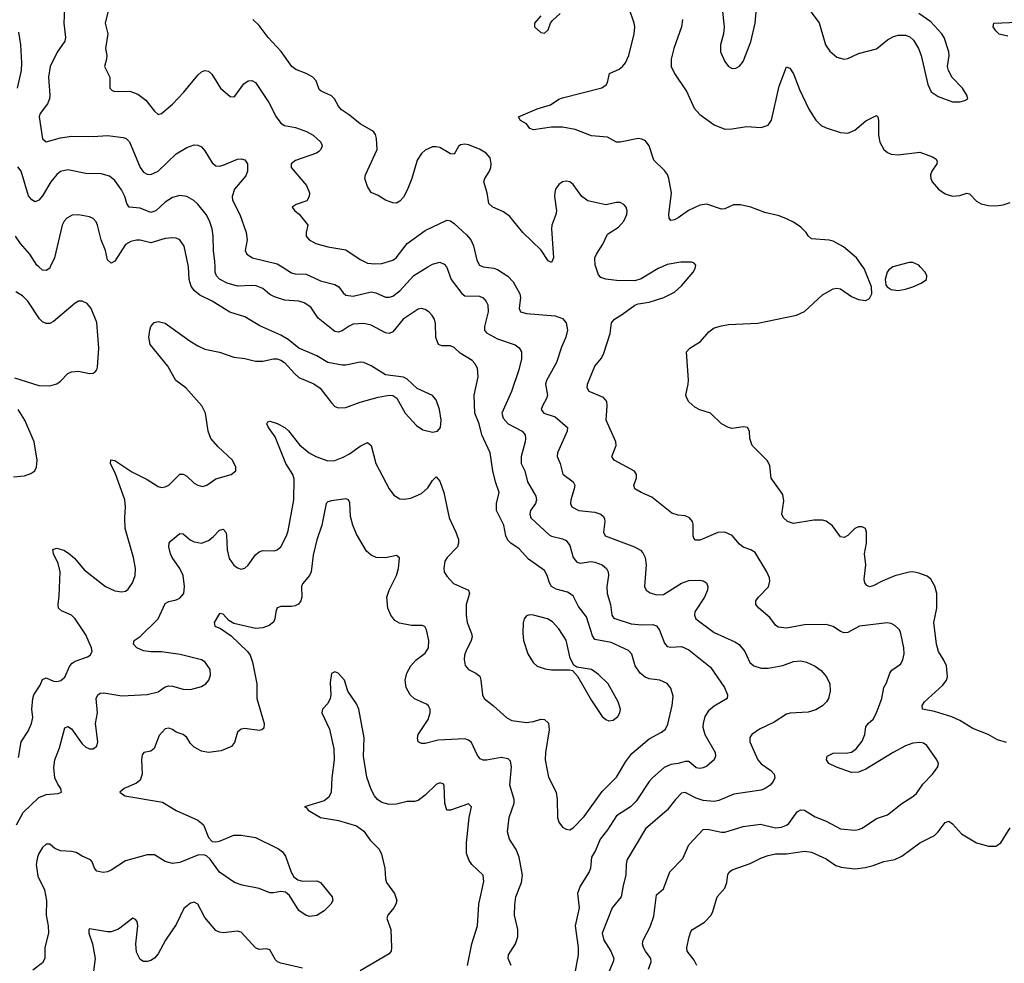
# Model space of a CAD drawing. Header units: inches. Extents: x 884691 to 1028259, y 526745 to 653629.
# Tile 58 of 241: x 910664 to 916117, y 606143 to 611369. Entities that reach past the tile are written whole.
import ezdxf

# ---------------------------------------------------------------- set-up
doc = ezdxf.new("R2010")
doc.units = ezdxf.units.IN
doc.header["$MEASUREMENT"] = 0
doc.layers.add('A9610', color=7, linetype='Continuous')
doc.layers.add('A9611', color=7, linetype='Continuous')

msp = doc.modelspace()

# ---------------------------------------------------------------- linework, layer by layer
at = {"layer": 'A9610', "color": 6}
for p, q in [((913230, 610000.1, 2500), (913230.5, 610000, 2500)), ((915500.2, 610000, 2300), (915500, 610000, 2300))]:
    msp.add_line(p, q, dxfattribs=at)
for points, elevation in [([(910646, 606910), (910682.2, 606977.8), (910770, 607060.3), (910810, 607077.4), (910876.1, 607083.9), (910894.8, 607090), (910892.4, 607110), (910875, 607135), (910858.9, 607170), (910853.6, 607226.4), (910858.6, 607270), (910884.7, 607335.3), (910912.8, 607447.2), (910930, 607454), (910950, 607440.4), (911010, 607358.9), (911030, 607339.2), (911050, 607330.1), (911069.9, 607330.1), (911090, 607345), (911096.8, 607370), (911083.6, 607470), (911095.4, 607530), (911088, 607610), (911096.9, 607630), (911110, 607638.4), (911130, 607640.6), (911230, 607624.1), (911370, 607631.1), (911430, 607646.9), (911470, 607672.9), (911490, 607678.5), (911510, 607677.8), (911570, 607661.4), (911610, 607658.5), (911670, 607675.3), (911693.8, 607690), (911711.7, 607710), (911721.3, 607738.7), (911717.9, 607770), (911690.7, 607810), (911670, 607823.4), (911552, 607852), (911450, 607866.8), (911390, 607867.9), (911350, 607874.1), (911313.2, 607890), (911293.8, 607910), (911296.1, 607923.9), (911298, 607930), (911330, 607953.1), (911429.9, 608050), (911470, 608135.2), (911490, 608146.7), (911530, 608155.3), (911550, 608165.3), (911572.7, 608190), (911576.9, 608230), (911568.3, 608290), (911551, 608330), (911508.5, 608390), (911499.3, 608410), (911490.4, 608450), (911491.8, 608470), (911498.6, 608481.4), (911550, 608523.8), (911570, 608521.9), (911608.1, 608488.1), (911630, 608477.3), (911670, 608469.1), (911710, 608484.3), (911735.6, 608504.4), (911770, 608541.7), (911790, 608547.8), (911805, 608530), (911810, 608513.4), (911813.2, 608433.2), (911824.1, 608384.1), (911850, 608347.5), (911870, 608332.6), (911890, 608326.2), (911910, 608330.9), (911930, 608348), (911970, 608405.6), (911990, 608422), (912010, 608428.5), (912072.4, 608427.6), (912090, 608432.5), (912110.8, 608450), (912141.5, 608510), (912150, 608537.8), (912181.4, 608710), (912184.3, 608824.3), (912176.8, 608850), (912136.9, 608910), (912077.9, 609057.9), (912040.9, 609110), (912031.8, 609130), (912038.9, 609141.1), (912050, 609145.7), (912090, 609133), (912133, 609110), (912152.6, 609092.6), (912214.3, 609014.3), (912266.5, 608970), (912304.2, 608950), (912370, 608926.2), (912410, 608928.3), (912454.7, 608945.3), (912490, 608964.5), (912550, 609007.3), (912590, 609027), (912610.5, 609010.5), (912636.5, 608910), (912710, 608770), (912735.8, 608735.8), (912770, 608715.8), (912792.9, 608712.9), (912830, 608719.4), (912890, 608745.2), (912924.6, 608775.4), (912950, 608816.1), (912970, 608836.5), (912990, 608812.8), (913012.4, 608750), (913042.2, 608610), (913079.9, 608530), (913093.3, 608490), (913093.9, 608470), (913087.9, 608450), (913031.8, 608390), (913019.1, 608370), (913012, 608330), (913015.6, 608310), (913030, 608286.5), (913066.7, 608246.7), (913149.6, 608210), (913155.2, 608190), (913137.1, 608130), (913136.2, 608070), (913142, 608030), (913166.1, 607970), (913169, 607950), (913164.6, 607930), (913133.8, 607870), (913127.9, 607850), (913124.9, 607824.9), (913131.6, 607791.6), (913150.1, 607770), (913190, 607749.7), (913212.1, 607732.1), (913218.7, 607710), (913226.4, 607630), (913235.7, 607610), (913288.7, 607568.7), (913361.3, 607501.3), (913390, 607486.8), (913470, 607476.6), (913510, 607480.9), (913550, 607494.2), (913570, 607492.8), (913591.9, 607471.9), (913596.1, 607436.1), (913575.5, 607310), (913573.8, 607270), (913593.4, 607173.4), (913634.7, 607090), (913639.9, 607050), (913642.4, 606950), (913650, 606923.5), (913670, 606896.8), (913690, 606885.4), (913710, 606881.1), (913730, 606892.2), (913790, 606956.2), (913890, 607094.3), (913970, 607173.2), (914020.6, 607259.4), (914055, 607305), (914150, 607386.6), (914217.7, 607422.3), (914240, 607440), (914252.6, 607467.4), (914276.7, 607570), (914282.9, 607622.9), (914270, 607667.2), (914250, 607692), (914210, 607709.9), (914150, 607718.7), (914128.2, 607728.2), (914099.4, 607750), (914073.1, 607790), (914054.1, 607854.1), (914035.6, 607875.6), (913939.3, 607919.3), (913850, 607935.9), (913835.8, 607955.8), (913802.3, 608062.3), (913758.9, 608118.9), (913730, 608177.1), (913698.2, 608198.2), (913634.8, 608214.8), (913610, 608228.7), (913597.5, 608250), (913585.9, 608290), (913570, 608317.7), (913480.9, 608380.9), (913430, 608438.5), (913383.4, 608470), (913366.9, 608486.9), (913356.8, 608510), (913345.9, 608570), (913304.2, 608650), (913304.1, 608690), (913319.2, 608750), (913298.5, 608810), (913284.5, 608870), (913270.3, 608970.3), (913223.2, 609070), (913209.4, 609130), (913185.1, 609190), (913180.9, 609290), (913203.4, 609390), (913198.7, 609438.7), (913184.9, 609464.9), (913170, 609480.5), (913102.4, 609522.4), (913070, 609553.4), (913050, 609562.7), (913001.7, 609561.7), (912982.6, 609570), (912969.4, 609609.4), (912966.9, 609686.9), (912961.2, 609710), (912949.1, 609730), (912928.9, 609750), (912910, 609763), (912890, 609769.4), (912870, 609766), (912788.5, 609710), (912730, 609639.8), (912710, 609630.7), (912690, 609634.1), (912610, 609676.7), (912570, 609686.2), (912510, 609681.6), (912487.9, 609672.1), (912450, 609645.7), (912430, 609638.7), (912410, 609642.3), (912316.4, 609716.4), (912276.1, 609776.1), (912239.9, 609799.9), (912210, 609810.5), (912130, 609815.8), (912074.4, 609834.4), (912050, 609846.8), (912010, 609879.8), (911974.1, 609894.1), (911950, 609897.6), (911870, 609892.4), (911812.3, 609910), (911770, 609932.3), (911753.8, 609950), (911747, 609970), (911746, 610000)], 2700), ([(910657.1, 607282.9), (910671.8, 607370), (910711, 607429), (910729.1, 607470), (910735.6, 607504.4), (910731.2, 607550), (910736.6, 607610), (910742.5, 607630), (910777.4, 607682.6), (910790, 607714.2), (910810, 607722.8), (910850, 607705.4), (910870, 607702.9), (910892, 607708), (910912.8, 607727.2), (910941.7, 607790), (910954.4, 607805.6), (910970, 607815.7), (911039.3, 607840.7), (911053.5, 607850), (911064.2, 607870), (911061.8, 607890), (911030, 607961.4), (910970, 608050.3), (910950, 608069.9), (910895.6, 608095.6), (910879.2, 608110), (910876.1, 608130), (910882.6, 608177.4), (910887.2, 608310), (910876.5, 608356.5), (910850.8, 608410), (910846.4, 608433.6), (910870, 608441.2), (910908.3, 608430), (910934.7, 608414.7), (910966.8, 608386.8), (911021.3, 608321.3), (911138.7, 608230), (911190, 608205.9), (911230, 608200.7), (911250, 608204.5), (911265.3, 608214.7), (911287.8, 608250), (911302.4, 608290), (911304.9, 608330), (911293.5, 608390), (911248, 608550), (911245.3, 608610), (911250.6, 608670), (911246.6, 608710), (911194.4, 608854.4), (911167.2, 608910), (911168.1, 608931.9), (911190, 608926.5), (911285.1, 608865.1), (911370, 608822.5), (911430, 608783), (911450, 608777.7), (911470, 608780.7), (911490, 608791.2), (911550, 608852.5), (911570, 608852.2), (911590, 608840.1), (911630, 608802.5), (911650, 608790.8), (911676.2, 608783.8), (911700.6, 608790), (911750, 608825.8), (911835.6, 608850), (911860.6, 608870), (911861.6, 608890), (911841.9, 608930), (911762.4, 609002.4), (911722.1, 609050), (911707, 609090), (911693.4, 609190), (911672.5, 609230), (911583.2, 609330), (911527.7, 609370), (911484, 609450), (911385.9, 609570), (911378.7, 609610), (911383.9, 609650), (911390.3, 609670), (911408.5, 609691.5), (911430, 609697.5), (911470, 609688.1), (911607.7, 609587.7), (911650, 609561.8), (911690, 609544.4), (911770, 609528.1), (911850, 609500.2), (911910, 609492.2), (911970, 609477.4), (912010, 609477.6), (912070, 609490.7), (912090, 609490.4), (912110, 609484), (912130, 609470), (912186.8, 609406.8), (912210, 609387.2), (912292.3, 609352.3), (912328.8, 609328.8), (912390, 609246.5), (912410, 609226.7), (912430, 609218.2), (912470, 609221.7), (912550, 609249.8), (912650, 609277.8), (912710, 609288.8), (912730, 609286.5), (912752.2, 609272.2), (912799.3, 609190), (912861.2, 609121.2), (912897.3, 609097.3), (912950, 609084.4), (912977.4, 609090), (912995.3, 609110), (912998.6, 609150), (912988.8, 609210), (912970, 609262.5), (912950, 609287.2), (912865.7, 609325.7), (912810, 609377.7), (912790, 609388.5), (912690, 609402), (912610, 609452.5), (912570, 609471), (912550, 609472.8), (912470, 609456.1), (912450, 609455.9), (912369.8, 609469.8), (912310, 609506.8), (912209.6, 609549.6), (912150, 609597.9), (912110, 609621.9), (911993.4, 609673.4), (911910, 609722.9), (911828.3, 609748.3), (911729.6, 609810), (911662.3, 609842.3), (911629.1, 609869.1), (911612.9, 609892.9), (911603.2, 609930), (911597.9, 610000)], 2800), ([(910833.1, 610000), (910830, 609993.3), (910810, 609979.2), (910790, 609981.1), (910768.9, 610000)], 2800), ([(912117.3, 610000), (912170, 609966.7), (912190, 609960.9), (912250, 609959.2), (912330, 609921.7), (912410, 609902.6), (912431.2, 609890), (912455.2, 609855.2), (912470, 609842.3), (912510, 609837.2), (912610, 609861.8), (912636.9, 609856.9), (912690, 609832.6), (912710, 609831.2), (912730, 609837.7), (912770, 609866.5), (912847.4, 609952.6), (912924.4, 610000)], 2600), ([(913027, 610000), (913030, 609996), (913053, 609930), (913112.5, 609852.5), (913130, 609838.7), (913210, 609837.8), (913230, 609827.6), (913248.1, 609808.1), (913256.2, 609790), (913258.1, 609750), (913237.7, 609670), (913238.9, 609650), (913250, 609633.7), (913310, 609600.6), (913407.2, 609567.2), (913430.7, 609550.7), (913442.3, 609530), (913443.4, 609490), (913429.1, 609429.1), (913387.7, 609310), (913334.2, 609190), (913341.9, 609161.9), (913370, 609130), (913446.1, 609090), (913462.5, 609070), (913465.6, 609050), (913462.7, 609030), (913440.6, 608950), (913441.8, 608910), (913460.6, 608870), (913476.2, 608810), (913522.3, 608730), (913526.6, 608710), (913521.1, 608690), (913492.4, 608650), (913488.4, 608630), (913495.4, 608610), (913595.6, 608515.6), (913610, 608507.4), (913670, 608494.3), (913690, 608484.2), (913710, 608456.2), (913729.2, 608390), (913750, 608364.6), (913770, 608359.2), (913827.1, 608367.1), (913850, 608364.4), (913889.1, 608350), (913912.9, 608330), (913923, 608310), (913925.6, 608290), (913915.4, 608230), (913918, 608190), (913935.6, 608130), (913943.8, 608070), (913954.3, 608054.3), (914050, 608023), (914110, 608017.5), (914170, 608019.6), (914190, 608011.9), (914206.9, 607986.9), (914235.5, 607915.5), (914250, 607897.3), (914270, 607892.9), (914330, 607897.8), (914370, 607878), (914490, 607782.9), (914567.1, 607670), (914584.4, 607630), (914582.1, 607610), (914510, 607566.6), (914478.4, 607541.6), (914458.3, 607510), (914448.6, 607470), (914447.5, 607450), (914458.1, 607410), (914516.1, 607310), (914518.1, 607290), (914509.9, 607270), (914470, 607235.2), (914450, 607224.8), (914430, 607221), (914410, 607224.3), (914370, 607259.6), (914350, 607260.3), (914310, 607248.5), (914270, 607243.2), (914233.2, 607226.8), (914169.1, 607170), (914150.3, 607149.7), (914078.6, 607041.4), (914046.1, 607010), (913970, 606958.7), (913919, 606881), (913879.2, 606830), (913853.5, 606766.5), (913830.9, 606730), (913825, 606670), (913817.6, 606650), (913768.6, 606570), (913753.7, 606530), (913762.8, 606450), (913740.4, 606350), (913756.1, 606230), (913756.3, 606190), (913733.9, 606070)], 2600), ([(913230.5, 610000), (913290, 609992.9), (913310, 609985.6), (913367.7, 609947.7), (913397.4, 609917.4), (913433.4, 609850), (913436.9, 609830), (913430.4, 609770), (913437.4, 609750), (913470, 609740.7), (913629.3, 609729.3), (913670, 609713.8), (913690.6, 609690), (913696.9, 609650), (913688.4, 609610), (913664.3, 609555.7), (913636.8, 609470), (913581.2, 609370), (913576.1, 609350), (913586.7, 609290), (913582.4, 609270), (913559.1, 609230), (913552.6, 609210), (913566.9, 609190), (913630, 609170), (913697, 609110), (913696.5, 609090), (913642.5, 608970), (913639.8, 608950), (913656.6, 608910), (913672.5, 608852.5), (913729.9, 608810), (913737.7, 608790), (913735.4, 608770), (913715.7, 608710), (913713.6, 608690), (913721.9, 608670), (913761.3, 608650), (913850, 608641.1), (913882.1, 608630), (913896.8, 608616.8), (913903.4, 608603.4), (913905.4, 608590), (913897.4, 608530), (913905.9, 608510), (914069.1, 608449.1), (914101.5, 608430), (914115.6, 608415.6), (914128.5, 608390), (914134, 608350), (914124.9, 608230), (914133.8, 608210), (914154.8, 608194.8), (914190, 608182.9), (914230, 608185.6), (914330, 608248.2), (914370, 608262.6), (914430, 608265.1), (914450, 608261.2), (914467.2, 608250), (914474.3, 608230), (914472.7, 608210), (914456.6, 608170), (914403.2, 608090), (914400.4, 608070), (914408.3, 608050), (914510, 607975.6), (914623.7, 607923.7), (914648.4, 607908.4), (914679.5, 607870), (914708.5, 607808.5), (914729.5, 607790), (914770, 607777.3), (914810, 607776.9), (914890, 607792.2), (914950, 607813.3), (914990, 607817.7), (915022, 607810), (915069.1, 607789.1), (915103.7, 607763.7), (915133.2, 607730), (915151.1, 607690), (915152.2, 607650), (915142.6, 607610), (915131.5, 607590), (915110, 607568), (915073.2, 607546.8), (915030, 607533.9), (914931.5, 607528.5), (914910, 607522.4), (914842.4, 607477.6), (914761, 607439), (914718.7, 607410), (914707.5, 607392.5), (914708.3, 607370), (914752.2, 607270), (914770, 607247.5), (914824.9, 607210), (914842.4, 607190), (914845.8, 607170), (914837.6, 607150), (914821.2, 607130), (914792.5, 607110), (914770, 607101.9), (914619.9, 607079.9), (914535.7, 607044.3), (914510, 607038.2), (914450, 607043.7), (914410, 607056.9), (914350, 607088.7), (914330, 607085.4), (914295.6, 607050), (914249.7, 606990.3), (914130, 606886.7), (914027, 606713), (914022.3, 606690), (914021.4, 606630), (914005.8, 606574.2), (913995.4, 606510), (913946.1, 606450), (913890.2, 606310), (913898.5, 606270), (913938.6, 606210), (913953.9, 606170), (913951, 606150), (913924.6, 606090)], 2500), ([(914145.6, 606110), (914161, 606150), (914159.5, 606170), (914129.5, 606210), (914118.3, 606230), (914113.9, 606250), (914116.9, 606270), (914155.4, 606344.6), (914175.5, 606404.5), (914190, 606522.5), (914230, 606555.8), (914265, 606650), (914337.3, 606722.7), (914370, 606798.1), (914450, 606883.5), (914473.8, 606886.2), (914550, 606868.6), (914570, 606868.4), (914670, 606900), (914766.1, 606913.9), (914850, 606893.6), (914882.8, 606897.2), (914910, 606907.3), (914922.8, 606917.2), (914970, 606982.3), (914990, 606992), (915010, 606990), (915070, 606954.4), (915129.9, 606929.9), (915210, 606887.2), (915290, 606880.3), (915310, 606882.8), (915330, 606890.4), (915410, 606945.2), (915470, 606964.6), (915550, 607028.2), (915610, 607065.5), (915630, 607083), (915666, 607134), (915719, 607190), (915748.2, 607230), (915752.9, 607250), (915744.3, 607270), (915688.4, 607348.4), (915670, 607361.3), (915650, 607366.1), (915610, 607361.6), (915570, 607346.6), (915501.3, 607310), (915350, 607216.9), (915310, 607200.4), (915270, 607199.4), (915188.1, 607228.1), (915145.5, 607250), (915132.7, 607270), (915136.7, 607290), (915170, 607306.4), (915250, 607308.2), (915270, 607312.4), (915296.3, 607330), (915330, 607372.9), (915344.4, 607410), (915350, 607451.5), (915362.2, 607470), (915390, 607494.8), (915409.5, 607530.5), (915438.5, 607610), (915450, 607669.4), (915464.1, 607695.9), (915482.3, 607750), (915494.6, 607765.4), (915541.5, 607798.5), (915556, 607824), (915562.5, 607857.5), (915561.2, 607890), (915544.3, 607970), (915536.1, 607990), (915510, 608014.4), (915490, 608024.1), (915467.7, 608027.7), (915315.8, 608010), (915250, 607975.4), (915230, 607972.8), (915210, 607980.7), (915168.4, 608008.4), (915130, 608018.9), (915010, 608016.8), (914910, 607998), (914864.8, 608004.8), (914850, 608015.3), (914818.7, 608058.7), (914756.7, 608110), (914741.4, 608130), (914741.7, 608150), (914754.8, 608170), (914811.5, 608228.5), (914819.2, 608259.2), (914816.8, 608276.8), (914802.2, 608310), (914737.1, 608417.1), (914712.7, 608432.7), (914670, 608447.2), (914650, 608464.2), (914610, 608511.7), (914570, 608531.2), (914530, 608528.8), (914450, 608492.7), (914430, 608486.6), (914406.2, 608486.2), (914396.8, 608496.8), (914394.2, 608510), (914394.5, 608574.5), (914389.4, 608590), (914372.7, 608610), (914350, 608620.6), (914310, 608624.3), (914275.3, 608635.3), (914164.8, 608724.8), (914104.9, 608750), (914069.9, 608770), (914065.3, 608790), (914080.3, 608830), (914080.8, 608850), (914069.1, 608869.1), (913955.4, 608930), (913945.2, 608945.2), (913943.5, 608950), (913967.9, 609010), (913964.9, 609030), (913912.8, 609150), (913918.1, 609230), (913915, 609255), (913896.4, 609276.4), (913817.6, 609310), (913806.2, 609330), (913808.7, 609350), (913849.4, 609450.6), (913885.2, 609494.8), (913899, 609521), (913933.7, 609630), (913941.4, 609690), (913957.3, 609710), (914003, 609737), (914070, 609787.8), (914090, 609795.3), (914150, 609804.4), (914231.7, 609830), (914290, 609859.5), (914330, 609894.6), (914393, 609970), (914404.4, 609990), (914406.7, 610000)], 2400), ([(914221.4, 610000), (914199.3, 609990), (914105.5, 609934.5), (914070, 609922.5), (913970, 609924.9), (913910, 609932.2), (913881.9, 609941.9), (913870, 609955.2), (913855, 610000)], 2400), ([(916130, 607366.4), (916080.3, 607380.3), (916027.3, 607410), (915942.4, 607442.4), (915870, 607487.5), (915827, 607507), (915730, 607536.9), (915664.3, 607550), (915662.9, 607570), (915675.3, 607590), (915777.4, 607682.6), (915796.3, 607710), (915802.1, 607730), (915796.8, 607790), (915782.4, 607822.4), (915752.2, 607870), (915741.4, 607910), (915726.3, 608030), (915743.2, 608110), (915742.8, 608190), (915731.6, 608231.6), (915710.8, 608270.8), (915690, 608286.3), (915643.3, 608303.3), (915610.2, 608310.2), (915590, 608309), (915510, 608288.9), (915440.2, 608259.8), (915390, 608232.6), (915370, 608227.6), (915355.1, 608235.1), (915344.5, 608250), (915340.8, 608270), (915350.5, 608350), (915343.6, 608410), (915354, 608470), (915353.6, 608530), (915348, 608550), (915330, 608559.8), (915310, 608559.5), (915290, 608549.9), (915250, 608512.1), (915230, 608500.7), (915210, 608504.2), (915166.3, 608566.3), (915130, 608592.1), (915110, 608596.7), (915062.9, 608597.1), (914950, 608579.1), (914916.8, 608590), (914893.6, 608610), (914884.1, 608630), (914896.3, 608703.7), (914890, 608739.7), (914826.6, 608830), (914817.6, 608897.6), (914806, 608926), (914721.5, 609010), (914707.4, 609050), (914705.8, 609090), (914695.6, 609110), (914670, 609114), (914610, 609104.1), (914590, 609109.7), (914550, 609130.8), (914490, 609189), (914430, 609207.3), (914402.4, 609222.4), (914370, 609253.1), (914356.5, 609276.5), (914352.5, 609290), (914366.6, 609350), (914367.5, 609372.5), (914357.4, 609530), (914375.3, 609550), (914434.3, 609585.7), (914480.1, 609639.9), (914510, 609661.3), (914550, 609674.2), (914590, 609679.8), (914752, 609688), (914967, 609733), (915010, 609752.6), (915110, 609845.7), (915170, 609878.9), (915190, 609882), (915210, 609878.1), (915270, 609836.4), (915310, 609818.7), (915350, 609813.7), (915370, 609824.4), (915383.7, 609850), (915382.5, 609890), (915341.2, 609990), (915334.1, 610000)], 2300), ([(915500, 610000), (915476.8, 609983.2), (915468.2, 609970), (915458.1, 609930), (915461.1, 609901.1), (915468.4, 609888.4), (915490, 609874.1), (915530, 609868.3), (915570, 609875.5), (915611, 609890), (915657.3, 609910), (915685.8, 609930), (915688.4, 609950), (915679.1, 609970), (915651.9, 610000)], 2300), ([(910634.9, 609385.1), (910770, 609343.3), (910830, 609341.5), (910870, 609352.8), (910890, 609367.4), (910929.9, 609410), (910950, 609419.4), (910990, 609422.3), (911050, 609410.1), (911070, 609410.9), (911081.8, 609418.2), (911091.1, 609428.9), (911094.8, 609445.2), (911102.9, 609550), (911091.3, 609691.3), (911059.4, 609770), (911036.5, 609796.5), (911010, 609810.8), (910990, 609809.9), (910970, 609799.3), (910850, 609696.9), (910830, 609685.8), (910810, 609685.8), (910790, 609695.5), (910772.6, 609712.6), (910709.2, 609809.2), (910679.9, 609839.9), (910641.8, 609861.8)], 2900), ([(910630, 608837.4), (910690, 608842.8), (910724.8, 608855.2), (910747.6, 608870), (910757.5, 608890), (910760.1, 608930), (910743.5, 609030), (910692.6, 609150), (910655.4, 609210)], 2900), ([(913385.1, 606130), (913368.7, 606170), (913371.3, 606190), (913409.5, 606250.5), (913423.2, 606290), (913422.3, 606330), (913404.6, 606410), (913406.3, 606466.3), (913411.9, 606510), (913443.4, 606590), (913449.2, 606630), (913430, 606730.1), (913412.7, 606772.7), (913377.3, 606830), (913366.4, 606870), (913374.1, 606950), (913402.8, 607030), (913403.3, 607050), (913377.7, 607130), (913388.2, 607230), (913382.6, 607262.6), (913370, 607275.4), (913330, 607282.3), (913250, 607267.7), (913230, 607267.9), (913214.6, 607274.6), (913196.8, 607296.8), (913165.3, 607365.3), (913150, 607379.3), (913130, 607386.1), (912981, 607379), (912910, 607360.3), (912890, 607359.2), (912871.3, 607370), (912866.8, 607390), (912871.2, 607410), (912926.3, 607493.7), (912937.6, 607530), (912936.7, 607550), (912928, 607568), (912916.9, 607576.9), (912850, 607607.7), (912826.9, 607630), (912803.5, 607670), (912798.5, 607710), (912808.6, 607750), (912830.1, 607790), (912858.1, 607821.9), (912910, 607861.1), (912928.1, 607890), (912930.5, 607930), (912916.1, 607990), (912907.7, 608007.7), (912893.4, 608013.4), (912833.7, 608013.7), (912766.8, 608026.8), (912741.5, 608041.5), (912719.3, 608070), (912703, 608110), (912697.9, 608170), (912710.1, 608210), (912751.3, 608290), (912762, 608330), (912767.5, 608387.5), (912750, 608400.8), (912690, 608388.8), (912637.4, 608390), (912610, 608402.2), (912584.7, 608424.7), (912530, 608519.9), (912508.4, 608570), (912496.4, 608616.4), (912492.5, 608692.5), (912484.2, 608710), (912470, 608715.1), (912390, 608704), (912370, 608699.3), (912361.3, 608690), (912336.9, 608570), (912310, 608487.4), (912290, 608403.8), (912278.9, 608310), (912268.4, 608290), (912230, 608243.7), (912225.1, 608230), (912225.6, 608170), (912219.9, 608150), (912207.4, 608132.6), (912190, 608122.2), (912170, 608118.3), (912110, 608117.9), (912090, 608111.9), (912081.8, 608090), (912077.1, 608050), (912068.7, 608031.3), (912045.9, 608014.1), (912010, 608000.2), (911970, 607996.6), (911850, 608023.7), (911821.1, 608041.1), (911790, 608077.2), (911770, 608079.1), (911740.1, 608030), (911745, 608010), (911776.5, 607996.5), (911835.6, 607955.6), (911925.6, 607870), (911940.6, 607850), (911953.6, 607810), (911976.9, 607690), (911977.1, 607610), (912018.1, 607470), (912015.7, 607444.3), (912004.7, 607435.3), (911990, 607431.3), (911910, 607443.5), (911890, 607439.9), (911870, 607423.6), (911853.6, 607366.4), (911835.9, 607344.1), (911780.2, 607319.8), (911710.1, 607310.1), (911670, 607317.5), (911630, 607339.1), (911610, 607359.8), (911590, 607393.4), (911570, 607409), (911530, 607423), (911510, 607437.9), (911490, 607444.5), (911470, 607440.9), (911435.4, 607404.6), (911407.7, 607332.3), (911390, 607318.1), (911350.5, 607309.5), (911342.3, 607297.7), (911338.3, 607270), (911342.8, 607190), (911330, 607157.6), (911310, 607139.6), (911243, 607110), (911217.6, 607090), (911246.6, 607070), (911454.7, 607034.7), (911530, 606989.7), (911650, 606935.8), (911682.5, 606910), (911710, 606838.4), (911730, 606817.9), (911750, 606814.9), (911770, 606819.9), (911850, 606851.9), (911890, 606852.9), (911970, 606839.1), (912096.6, 606776.6), (912119.6, 606759.6), (912136.5, 606736.5), (912167.3, 606647.3), (912182.3, 606622.3), (912205, 606605), (912230, 606596.8), (912310, 606598.7), (912330, 606590.4), (912394.3, 606510), (912397.3, 606490), (912387.7, 606470), (912350, 606433.9), (912310, 606408.2), (912270, 606401.5), (912250, 606406.5), (912210, 606435), (912157.3, 606517.3), (912136.6, 606536.6), (912110, 606540.8), (912070, 606532.1), (912050, 606532.6), (911990, 606556.7), (911895.2, 606575.2), (911853.4, 606590), (911770, 606647.2), (911719.4, 606719.4), (911698, 606738), (911683.1, 606743.1), (911650, 606742.2), (911550, 606701.6), (911510, 606694.7), (911470, 606706.4), (911410, 606742.7), (911370, 606743.3), (911250, 606709.4), (911170, 606658.6), (911150, 606649.2), (911125.5, 606645.5), (911090, 606653.5), (911078.4, 606670), (911065.4, 606705.4), (911055.8, 606715.8), (911010, 606735.6), (910976.4, 606756.4), (910950, 606762.3), (910890, 606764.8), (910858.8, 606778.8), (910830, 606802.8), (910810, 606803), (910790, 606784.6), (910769.7, 606750), (910761.4, 606730), (910755.2, 606690), (910764.7, 606624.7), (910801.2, 606550), (910812.1, 606490), (910811, 606410), (910821.3, 606350), (910822.9, 606310), (910803.2, 606230), (910802.3, 606170), (910790, 606145.7), (910736.1, 606103.9)], 2600), ([(913144.7, 606130), (913167.2, 606250), (913199.2, 606350), (913206.8, 606470), (913235, 606595), (913229.8, 606630), (913167.8, 606690), (913152.6, 606712.6), (913138.9, 606750), (913137.6, 606810), (913152.8, 606950), (913166.2, 607010), (913150, 607025.1), (913050, 606990.1), (913030, 606991), (913019.2, 607030), (913014.4, 607130), (913010, 607137.3), (912990, 607141.7), (912970, 607132.6), (912910, 607073), (912870, 607043.5), (912850, 607038.4), (912810, 607039.6), (912750, 607024.3), (912710, 607021.2), (912670, 607032.6), (912645.3, 607050), (912629.2, 607069.2), (912610, 607105.9), (912586.9, 607173.1), (912567.2, 607290), (912571.1, 607391.1), (912542.2, 607550), (912530, 607579.6), (912480.6, 607650), (912463.1, 607710), (912427.3, 607750), (912410, 607756.9), (912390, 607746.8), (912383.1, 607696.9), (912387.5, 607630), (912384.2, 607610), (912370, 607582.3), (912341, 607550), (912337.8, 607530), (912378.9, 607438.9), (912403.9, 607330), (912404.9, 607270), (912392.5, 607170), (912389.6, 607090), (912376.5, 607063.5), (912350, 607042.3), (912240.7, 607010), (912250, 607005.1), (912260.7, 606990), (912330, 606949.2), (912430, 606934.1), (912530, 606904.2), (912570, 606874.5), (912604.5, 606824.5), (912655.2, 606775.2), (912667.1, 606747.1), (912685.2, 606670), (912689.5, 606610), (912695.4, 606590), (912739.5, 606530), (912751.8, 606490), (912747.7, 606470), (912736.5, 606450), (912702.3, 606410), (912697.8, 606390), (912720.2, 606330), (912723, 606230), (912720.3, 606210), (912710, 606194.2), (912550, 606101.4)], 2500), ([(914414, 606130), (914399.8, 606159.8), (914360.4, 606210), (914359.5, 606230), (914371.1, 606290), (914381.6, 606318.4), (914390.7, 606330), (914457.1, 606370), (914493.1, 606410), (914503.6, 606430), (914526.1, 606510), (914570, 606558.7), (914580.6, 606590), (914586, 606634), (914593, 606647), (914610, 606659.9), (914710, 606695.8), (914772.8, 606727.2), (914810, 606739.4), (914850, 606748.4), (914910, 606749.4), (915010, 606763.1), (915050, 606757.5), (915090, 606740.5), (915130, 606721.2), (915184.4, 606684.4), (915214.2, 606674.2), (915290, 606666.2), (915347.1, 606672.9), (915390, 606683.5), (915450, 606706.4), (915510, 606717.9), (915550, 606735.2), (915650, 606810), (915730, 606850.6), (915751.3, 606870), (915790, 606923.1), (915810, 606929.1), (915830, 606915), (915880.5, 606860.5), (915962.6, 606810), (916030, 606791.3), (916070, 606790.4), (916098.2, 606810), (916150, 606893.3)], 2300), ([(912230, 606115.4), (912110, 606143.6), (912091.1, 606151.1), (912081.2, 606161.2), (912050, 606216.9), (912030, 606221.8), (911990, 606219.5), (911970, 606228.2), (911890, 606314.8), (911870, 606321.1), (911790, 606311), (911770, 606314.6), (911750, 606324.6), (911690, 606396.4), (911650, 606469.3), (911630, 606481.8), (911610, 606475.4), (911573.4, 606446.6), (911530, 606357.5), (911470.6, 606270), (911430, 606195.1), (911410, 606171.5), (911390, 606158), (911370, 606151.6), (911350, 606151.8), (911330, 606163), (911310, 606204.6), (911307.3, 606250), (911318.9, 606350), (911313.5, 606373.5), (911305.4, 606385.4), (911290, 606392.1), (911210, 606331.8), (911170, 606316.3), (911150, 606316), (911050, 606334.1), (911045.9, 606330), (911046.7, 606310), (911067.2, 606250), (911080.8, 606170), (911068.8, 606071.2)], 2500)]:
    msp.add_lwpolyline(points, dxfattribs=dict(at, elevation=elevation))
at = {"layer": 'A9610', "color": 6, "elevation": 2800}
msp.add_lwpolyline([(913487.1, 608072.9), (913470, 608067.4), (913458.5, 608050), (913452.6, 608027.4), (913449.5, 607970.5), (913453.2, 607930), (913477.2, 607857.2), (913507.7, 607807.7), (913530, 607788.9), (913574, 607774), (913610, 607768.7), (913708.6, 607768.6), (913724.7, 607764.7), (913752.5, 607732.5), (913830, 607598), (913888.9, 607508.9), (913910, 607492.1), (913926.4, 607486.4), (913950, 607489.1), (913976.7, 607510), (913988.5, 607530), (913990.9, 607550), (913978.4, 607590), (913923, 607690), (913870, 607742.7), (913830, 607769.9), (913750, 607782.5), (913733.1, 607793.1), (913712.3, 607832.3), (913690, 607932.1), (913650, 607994.6), (913614, 608034), (913587.4, 608050), (913510, 608070.5)], close=True, dxfattribs=at)
at = {"layer": 'A9611', "color": 6}
for p, q in [((913230, 610000.1, 2500), (913230.5, 610000, 2500)), ((915500.2, 610000, 2300), (915500, 610000, 2300))]:
    msp.add_line(p, q, dxfattribs=at)
for points, elevation in [([(914553.9, 611430), (914566.3, 611330), (914562.5, 611290), (914545.8, 611230), (914545.9, 611190), (914570, 611138), (914589, 611110), (914610, 611098.8), (914630, 611100.8), (914650, 611110.9), (914670, 611138.2), (914713.8, 611246.2), (914738, 611350), (914747.7, 611470)], 2400), ([(910912.6, 611430), (910908.3, 611350), (910918.2, 611270), (910914.1, 611250), (910870.5, 611189.5), (910833.1, 611110), (910823.7, 611050), (910830.9, 610950), (910828.6, 610930), (910817.2, 610902.8), (910777.3, 610850), (910770.7, 610830), (910790, 610708.8), (910810, 610692.2), (910890, 610715.2), (910950, 610723.6), (911070, 610721.6), (911150, 610727.3), (911236.5, 610716.5), (911252.8, 610710), (911272, 610692), (911331.3, 610550), (911350, 610523.9), (911370, 610512.4), (911390, 610510.9), (911430, 610529.5), (911530, 610625.3), (911590, 610661.9), (911630, 610675), (911650, 610674.4), (911670, 610664.9), (911690, 610642.1), (911730, 610575.2), (911750, 610559.3), (911770, 610557.1), (911790, 610562.4), (911870, 610595.8), (911890, 610597.4), (911910, 610591.8), (911926.2, 610570), (911926.3, 610530), (911915.5, 610504.5), (911853.8, 610430), (911839.7, 610390), (911842.3, 610370), (911883.3, 610290), (911917.5, 610190), (911922.8, 610150), (911913.1, 610090), (911921, 610070), (911953.9, 610050), (912090, 610017.2), (912117.3, 610000)], 2600), ([(911155.2, 611424.8), (911137.1, 611350), (911152.3, 611290), (911138.2, 611210), (911145.6, 611170), (911144.7, 611150), (911133.3, 611110), (911163.2, 611050), (911163.7, 610990), (911176.1, 610976.1), (911190.5, 610970.5), (911273.1, 610973.1), (911317.2, 610957.2), (911362.8, 610922.8), (911410, 610861.5), (911430, 610843.8), (911450, 610849), (911510, 610900.7), (911573.2, 610966.9), (911650, 611061.7), (911670, 611079.9), (911690, 611087.5), (911710, 611084.3), (911727.8, 611067.8), (911776.3, 610990), (911830, 610944.3), (911850, 610941.4), (911854.9, 610945.1), (911905.9, 611014.1), (911930, 611030.4), (911950, 611032.6), (911970, 611021.7), (912043.9, 610910), (912084.7, 610830), (912110, 610795.3), (912130, 610783.7), (912191.4, 610771.4), (912251.8, 610750), (912290, 610729.2), (912332.2, 610690), (912338.5, 610670), (912332.5, 610650), (912320.5, 610639.5), (912306.8, 610630), (912191.5, 610588.5), (912168.1, 610570), (912167.9, 610550), (912252.1, 610450), (912268.4, 610410), (912267.7, 610390), (912254, 610366), (912194.8, 610345.2), (912173.2, 610330), (912188.2, 610310), (912211.8, 610291.8), (912256.4, 610236.4), (912259, 610230), (912249.5, 610190), (912249.9, 610170), (912266.9, 610150), (912304.7, 610130), (912370, 610111.3), (912470, 610094.3), (912550, 610040.4), (912590, 610021.2), (912630, 610016.1), (912670, 610018.7), (912730, 610037), (912749.1, 610050), (912810, 610129), (912910, 610202), (913030, 610258.3), (913050, 610254.6), (913070, 610240.1), (913138.1, 610178.1), (913162.4, 610150), (913176.3, 610116.3), (913196.1, 610036.1), (913209.9, 610009.8), (913230, 610000.1)], 2500), ([(915334.1, 610000), (915298.8, 610050), (915227.2, 610110), (915170, 610141.6), (915147.5, 610147.5), (915050, 610155.1), (915031.1, 610171.1), (915019.4, 610190), (914990, 610220.1), (914950, 610246.9), (914910, 610266.7), (914870, 610282.3), (914790, 610300.1), (914712.5, 610330), (914655.7, 610344.3), (914617.3, 610342.7), (914570, 610322.2), (914550, 610320.2), (914470, 610346.5), (914430, 610342), (914367.4, 610312.6), (914310, 610270.6), (914290, 610260.3), (914270, 610256.7), (914260.1, 610270), (914258.6, 610290), (914274.6, 610410), (914259.1, 610490), (914251, 610511), (914234.4, 610534.4), (914176.2, 610590), (914149.7, 610670), (914130, 610697.2), (914110, 610707.6), (914090, 610710.2), (913990, 610689.7), (913970, 610690.3), (913918.6, 610718.6), (913830, 610726.5), (913740.5, 610760.5), (913670, 610772.9), (913610, 610774), (913510, 610758.2), (913490, 610766.4), (913470, 610791.2), (913436.8, 610810), (913425.7, 610830), (913530, 610875.7), (913603.1, 610896.9), (913650, 610927.9), (913670, 610935.9), (913887.7, 610992.3), (913911.6, 611008.4), (913919.6, 611020.4), (913930, 611070.1), (913984.2, 611095.8), (914003.3, 611110), (914019.8, 611130), (914037.9, 611170), (914066.8, 611290), (914070.5, 611330), (914067.8, 611350), (914039.5, 611430)], 2300), ([(913550.2, 611389.8), (913514.3, 611350), (913515.3, 611330), (913550, 611298), (913570, 611294.9), (913590, 611312.7), (913604.4, 611350), (913615, 611365), (913656.5, 611403.5)], 2400), ([(915039.3, 611419.3), (915091.1, 611351.1), (915126.7, 611230), (915150, 611194.3), (915190, 611161.7), (915230, 611150.9), (915250, 611153.1), (915310, 611181.1), (915410, 611207.5), (915470, 611258.2), (915503.7, 611276.4), (915530, 611283.9), (915570, 611283.7), (915593.3, 611273.3), (915614.9, 611254.9), (915642.6, 611210), (915656.6, 611170), (915694.1, 611010), (915711.6, 610970), (915750, 610943.3), (915830, 610914.6), (915870, 610914.3), (915899, 610921), (915915.8, 610930), (915909.8, 610950), (915884.9, 610990), (915829.2, 611049.2), (915807.9, 611087.9), (915803.2, 611110), (915811, 611170), (915809.1, 611190), (915783.5, 611270), (915771.3, 611290), (915710, 611357.5), (915644, 611404)], 2400), ([(913855, 610000), (913851.6, 610010), (913850, 610050.1), (913857.9, 610070), (913894.3, 610125.7), (913919.3, 610180.8), (913980.3, 610219.7), (914010, 610252.1), (914026, 610290), (914027.7, 610310), (914021.9, 610330), (914010, 610346), (913990, 610355.6), (913970, 610356.3), (913910, 610343.2), (913810, 610364.7), (913776.8, 610390), (913730, 610456.9), (913710, 610471.2), (913690, 610474.8), (913670, 610470.4), (913650, 610456.6), (913632.1, 610430), (913627.5, 610412.5), (913626.1, 610390), (913636.3, 610310), (913633.2, 610290), (913610.3, 610230), (913608.5, 610210), (913619.6, 610050), (913610, 610024.1), (913590, 610033.5), (913552.5, 610092.5), (913450.9, 610190), (913378.3, 610278.3), (913344.1, 610304.1), (913284.3, 610330), (913261.5, 610350), (913253.7, 610410), (913234.9, 610470), (913239.8, 610490), (913266, 610530), (913273.2, 610550), (913275.8, 610570), (913270, 610603.4), (913247.2, 610630), (913210, 610651.9), (913150, 610675.8), (913130, 610679.6), (913104.7, 610675.3), (913093.8, 610666.2), (913070, 610624.2), (913050, 610625.3), (912990, 610660.9), (912970, 610665.6), (912950, 610663.8), (912910, 610646.1), (912890, 610628.5), (912864.6, 610590), (912835.9, 610490), (912810, 610424.2), (912790, 610386.7), (912770, 610364.5), (912750, 610353.5), (912730, 610354.9), (912689.9, 610369.9), (912650, 610395.7), (912610, 610412.1), (912590, 610444.1), (912575.9, 610490), (912578.8, 610510), (912643.1, 610650), (912640.7, 610710), (912633.9, 610733.9), (912623.4, 610750), (912550, 610791.3), (912490, 610841), (912446.1, 610870), (912429.5, 610889.5), (912406.5, 610930), (912390, 610947.6), (912332.8, 610972.8), (912322.8, 610982.8), (912305.2, 611030), (912286.4, 611050), (912250, 611071.7), (912193.7, 611093.7), (912170.5, 611110.5), (912112, 611192), (912040, 611270), (911990, 611336.8), (911955.8, 611370)], 2400), ([(914334.4, 611370), (914329, 611329), (914286.7, 611210), (914272.9, 611150), (914272.1, 611110), (914291.3, 611070), (914358, 610970), (914399.2, 610879.2), (914430, 610844.7), (914510, 610786), (914570, 610762), (914610, 610763.7), (914690, 610777.8), (914770, 610772.3), (914810, 610784.2), (914828, 610812), (914870, 611000.9), (914910, 611107.2), (914914, 611106), (914930, 611101), (914950, 611068.4), (914982.3, 610982.3), (915033.7, 610873.7), (915073.3, 610813.3), (915103.6, 610783.6), (915130.3, 610770.3), (915210, 610744.4), (915250, 610739.5), (915290, 610757.4), (915350, 610808.9), (915410, 610837.6), (915416.2, 610830), (915420.3, 610810), (915419.5, 610730), (915427.3, 610690), (915450, 610650.1), (915470, 610633.1), (915490, 610624.2), (915530, 610620.9), (915650, 610634.5), (915719.4, 610610), (915737.8, 610597.8), (915745.1, 610585.1), (915743.7, 610570), (915716.2, 610530), (915708.5, 610510), (915709.6, 610490), (915718.1, 610470), (915753.4, 610430), (915790, 610404.4), (915830, 610392.3), (915870, 610395.3), (915910, 610407.3), (915924.1, 610404.1), (915963.8, 610363.8), (915988.8, 610348.8), (916030, 610339.5), (916070, 610337.6), (916110, 610342.6), (916150, 610355.9)], 2300), ([(916136.9, 611276.9), (916089.5, 611289.5), (916070, 611306.3), (916055.8, 611330), (916059.6, 611350), (916190, 611356)], 2300), ([(910650.6, 610990), (910672.8, 611087.2), (910675.6, 611130), (910670.4, 611230.4), (910659.5, 611299.5)], 2700), ([(911746, 610000), (911745, 610030), (911736.4, 610090), (911736, 610170), (911729.5, 610210), (911714.9, 610254.9), (911696.9, 610290), (911650, 610347.7), (911628.2, 610368.2), (911590.1, 610389.9), (911550, 610396), (911510, 610384.5), (911470, 610358.2), (911417.9, 610310), (911390, 610300.6), (911330, 610324.5), (911269.8, 610329.8), (911257, 610350), (911246.1, 610390), (911227.3, 610427.3), (911190, 610478.7), (911161.6, 610501.6), (911115.4, 610515.4), (911030, 610516.8), (910930, 610536.6), (910890, 610527.7), (910870, 610512.3), (910835.6, 610470), (910790, 610393.4), (910770, 610369.2), (910750, 610360.6), (910730, 610371), (910712.6, 610392.6), (910671.4, 610530), (910653.9, 610553.9)], 2700), ([(911597.9, 610000), (911597.2, 610010), (911574.4, 610114.4), (911550, 610149.2), (911530, 610158.1), (911510, 610161), (911470, 610157.5), (911390, 610133.3), (911330, 610147.3), (911310, 610148.5), (911279, 610141), (911250, 610124), (911190, 610030.7), (911170, 610021), (911150, 610038.3), (911138, 610090), (911115.2, 610150), (911095.5, 610230), (911086.5, 610250), (911070, 610267.2), (911050, 610276.2), (910990, 610287.6), (910954.1, 610285.9), (910925.3, 610270), (910910, 610252.4), (910899.3, 610230), (910856.2, 610050), (910833.1, 610000)], 2800), ([(910768.9, 610000), (910757.7, 610010), (910720.3, 610070), (910668.5, 610128.5), (910639.9, 610170)], 2800), ([(912924.4, 610000), (912950, 610015.7), (912990, 610025.8), (913015.5, 610015.5), (913027, 610000)], 2600), ([(914406.7, 610000), (914408.8, 610008.8), (914400.2, 610020.2), (914386.8, 610026.7), (914325.4, 610025.4), (914250, 610012.9), (914221.4, 610000)], 2400), ([(915651.9, 610000), (915642.9, 610010), (915610, 610024.2), (915590, 610023.6), (915500.2, 610000)], 2300)]:
    msp.add_lwpolyline(points, dxfattribs=dict(at, elevation=elevation))

doc.saveas('drawing.dxf')
